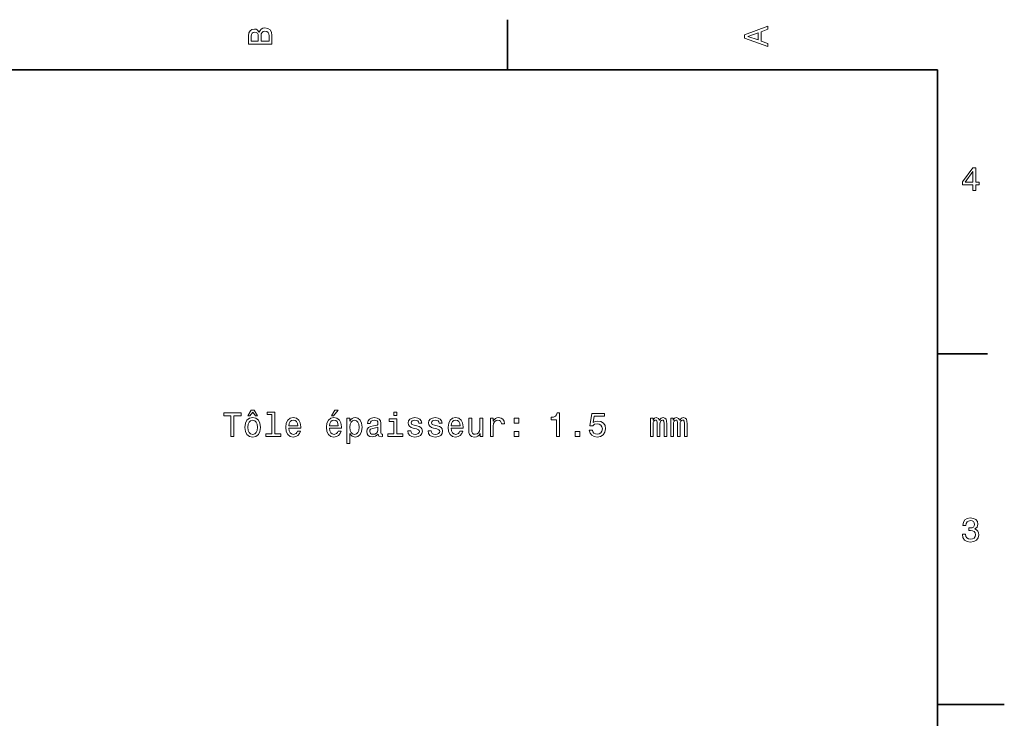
# Model space of a CAD drawing. Extents: x 0 to 297, y 0 to 210.
# Tile 8 of 8: x 150 to 297, y 103 to 208. Entities that reach past the tile are written whole.
import ezdxf

# ---------------------------------------------------------------- set-up
doc = ezdxf.new("R2010")
doc.units = 0

msp = doc.modelspace()

# ---------------------------------------------------------------- linework, layer by layer
at = {"color": 7, "lineweight": 35, "ltscale": 0.1875}
for p, q in [((222.699997, 200), (222.699997, 207.5)), ((287, 157.5), (294.5, 157.5))]:
    msp.add_line(p, q, dxfattribs=at)
at = {"color": 7, "lineweight": 35}
for p, q in [((287, 200), (10, 200)), ((287, 10), (287, 200))]:
    msp.add_line(p, q, dxfattribs=at)
at = {"color": 7, "lineweight": 35, "ltscale": 0.25}
msp.add_line((287, 105), (297, 105), dxfattribs=at)
at = {"color": 7, "lineweight": 13}
for points in [[(185.542007, 205.630417), (185.249496, 205.983429), (185.052811, 206.074219), (184.81073, 206.104477), (184.432495, 206.03891), (184.160156, 205.842224), (183.993729, 205.524506), (183.933212, 205.080704), (183.933212, 203.835022), (187.433212, 203.835022), (187.433212, 205.151306), (187.36261, 205.620331), (187.155838, 205.968307), (186.828018, 206.185165), (186.384216, 206.260818), (186.08667, 206.215424), (185.839554, 206.094391), (185.65799, 205.897705)], [(261.633209, 203.466858), (261.633209, 203.930847), (260.604401, 204.298996), (260.604401, 205.695969), (261.633209, 206.064133), (261.633209, 206.538193), (258.128174, 205.257217), (258.128174, 204.742798)], [(185.385666, 204.984879), (185.385666, 204.298996), (184.351807, 204.298996), (184.351807, 205.025223), (184.382065, 205.297562), (184.472839, 205.489197), (184.629181, 205.605194), (184.86116, 205.645538), (185.093155, 205.600143), (185.254532, 205.479111), (185.355408, 205.272339)], [(187.014618, 205.095825), (187.014618, 204.298996), (185.809296, 204.298996), (185.809296, 205.050446), (185.844589, 205.368164), (185.9505, 205.595108), (186.132065, 205.731277), (186.394302, 205.776657), (186.671692, 205.731277), (186.863327, 205.605194), (186.979324, 205.393372)], [(260.17572, 204.460388), (258.632477, 205), (260.17572, 205.539627)], [(292.277374, 181.916794), (292.731262, 181.916794), (292.731262, 182.784225), (293.23056, 182.784225), (293.23056, 183.187683), (292.731262, 183.187683), (292.731262, 185.341141), (292.272339, 185.341141), (290.739197, 183.228027), (290.739197, 182.784225), (292.277374, 182.784225)], [(291.162842, 183.187683), (292.277374, 184.756134), (292.277374, 183.187683)], [(183.832855, 148.219742), (184.130402, 148.219742), (184.559082, 148.779541), (184.982712, 148.219742), (185.280258, 148.219742), (184.801147, 149.077087), (184.317001, 149.077087)], [(196.350143, 148.219742), (196.64769, 148.219742), (197.348709, 149.077087), (196.854462, 149.077087)], [(181.286026, 145.143372), (181.75, 145.143372), (181.75, 148.219742), (182.809082, 148.219742), (182.809082, 148.643372), (180.221909, 148.643372), (180.221909, 148.219742), (181.286026, 148.219742)], [(183.378967, 146.494949), (183.459656, 145.879684), (183.69165, 145.425797), (184.059799, 145.143372), (184.554031, 145.047546), (185.043228, 145.143372), (185.411377, 145.420746), (185.643372, 145.874634), (185.729111, 146.494949), (185.643372, 147.110229), (185.411377, 147.569168), (185.043228, 147.846542), (184.554031, 147.947403), (184.059799, 147.846542), (183.69165, 147.564117), (183.459656, 147.110229)], [(183.832855, 146.5), (183.878235, 146.953888), (184.019455, 147.281708), (184.246399, 147.483429), (184.554031, 147.554031), (184.856628, 147.483429), (185.083572, 147.286743), (185.224777, 146.953888), (185.275223, 146.5), (185.224777, 146.041061), (185.083572, 145.708206), (184.856628, 145.506485), (184.554031, 145.440918), (184.246399, 145.506485), (184.019455, 145.708206), (183.878235, 146.041061)], [(187.42868, 148.391205), (187.42868, 145.516571), (186.515854, 145.516571), (186.515854, 145.143372), (188.780258, 145.143372), (188.780258, 145.516571), (187.872482, 145.516571), (187.872482, 148.764404), (186.732712, 148.764404), (186.732712, 148.391205)], [(189.970459, 146.368881), (191.745682, 146.368881), (191.750717, 146.575653), (191.670029, 147.155624), (191.44812, 147.58934), (191.095108, 147.851578), (190.626083, 147.947403), (190.167145, 147.846542), (189.814117, 147.564117), (189.587173, 147.105194), (189.506485, 146.5), (189.582138, 145.879684), (189.809082, 145.425797), (190.157059, 145.143372), (190.610947, 145.047546), (191.004318, 145.113113), (191.327087, 145.284576), (191.564117, 145.556915), (191.700287, 145.920029), (191.261536, 145.920029), (191.170746, 145.718292), (191.039627, 145.567001), (190.666428, 145.445969), (190.378967, 145.501434), (190.162109, 145.677948), (190.020889, 145.965424), (189.970459, 146.353745)], [(189.970459, 146.742081), (190.02594, 147.090057), (190.162109, 147.34726), (190.368881, 147.503601), (190.641205, 147.559082), (190.908508, 147.503601), (191.11528, 147.34726), (191.241348, 147.090057), (191.286743, 146.742081)], [(196.042511, 146.368881), (197.817719, 146.368881), (197.822769, 146.575653), (197.742081, 147.155624), (197.520172, 147.58934), (197.167145, 147.851578), (196.69812, 147.947403), (196.239197, 147.846542), (195.886169, 147.564117), (195.659225, 147.105194), (195.578537, 146.5), (195.654175, 145.879684), (195.881119, 145.425797), (196.229111, 145.143372), (196.682999, 145.047546), (197.07637, 145.113113), (197.399139, 145.284576), (197.636169, 145.556915), (197.772339, 145.920029), (197.333572, 145.920029), (197.242798, 145.718292), (197.111664, 145.567001), (196.73848, 145.445969), (196.451004, 145.501434), (196.234146, 145.677948), (196.092941, 145.965424), (196.042511, 146.353745)], [(196.042511, 146.742081), (196.097977, 147.090057), (196.234146, 147.34726), (196.440918, 147.503601), (196.713257, 147.559082), (196.980545, 147.503601), (197.187317, 147.34726), (197.3134, 147.090057), (197.358795, 146.742081)], [(199.108795, 147.432999), (199.108795, 147.851578), (198.664978, 147.851578), (198.664978, 144.094376), (199.108795, 144.094376), (199.108795, 145.556915), (199.265137, 145.319885), (199.44165, 145.163544), (199.885452, 145.047546), (200.309082, 145.143372), (200.641937, 145.430832), (200.858795, 145.88472), (200.939484, 146.5), (200.858795, 147.110229), (200.641937, 147.564117), (200.309082, 147.846542), (199.885452, 147.947403), (199.643372, 147.917145), (199.4366, 147.82132), (199.260086, 147.659943)], [(199.809799, 145.445969), (199.512253, 145.51152), (199.295395, 145.713257), (199.159225, 146.041061), (199.113831, 146.5), (199.159225, 146.953888), (199.295395, 147.281708), (199.512253, 147.478394), (199.809799, 147.548996), (200.082138, 147.478394), (200.298996, 147.276657), (200.435165, 146.948853), (200.485596, 146.5), (200.435165, 146.046112), (200.298996, 145.713257), (200.082138, 145.51152)], [(203.335022, 145.496399), (203.335022, 145.481262), (203.360229, 145.309799), (203.435883, 145.188766), (203.753601, 145.092941), (204.000717, 145.133286), (204.000717, 145.476227), (203.894806, 145.46109), (203.753601, 145.526657), (203.728394, 145.728394), (203.728394, 147.130402), (203.667877, 147.48848), (203.491364, 147.740631), (203.183716, 147.891937), (202.75, 147.947403), (202.32637, 147.886887), (202.013687, 147.715424), (201.817001, 147.44812), (201.751434, 147.095108), (201.751434, 147.064835), (202.149857, 147.064835), (202.185165, 147.276657), (202.296112, 147.427948), (202.477661, 147.518738), (202.734879, 147.554031), (202.981995, 147.528824), (203.158508, 147.453171), (203.264404, 147.322052), (203.299713, 147.140488), (203.279541, 146.92868), (203.198853, 146.822769), (202.997116, 146.772339), (202.618881, 146.731995), (202.185165, 146.641205), (201.877518, 146.479828), (201.695969, 146.227661), (201.640488, 145.854462), (201.690918, 145.521606), (201.84726, 145.27449), (202.099426, 145.118149), (202.447403, 145.062683), (202.916428, 145.168594)], [(206.118881, 145.516571), (206.118881, 147.760803), (204.979111, 147.760803), (204.979111, 147.382568), (205.675079, 147.382568), (205.675079, 145.516571), (204.767288, 145.516571), (204.767288, 145.143372), (207.036743, 145.143372), (207.036743, 145.516571)], [(206.134003, 148.764404), (205.664978, 148.764404), (205.664978, 148.260086), (206.134003, 148.260086)], [(209.124634, 146.721909), (208.695969, 146.822769), (208.378235, 146.938766), (208.272339, 147.175797), (208.302597, 147.342224), (208.408508, 147.463257), (208.579971, 147.53891), (208.827087, 147.569168), (209.064117, 147.53891), (209.250717, 147.44812), (209.371765, 147.311966), (209.422195, 147.130402), (209.855911, 147.130402), (209.855911, 147.140488), (209.780258, 147.468292), (209.573486, 147.72551), (209.250717, 147.886887), (208.827087, 147.947403), (208.398407, 147.886887), (208.085739, 147.720459), (207.889053, 147.473343), (207.828522, 147.16066), (207.873917, 146.858063), (208.015137, 146.646255), (208.247116, 146.494949), (208.585022, 146.389053), (209.079254, 146.268005), (209.381836, 146.141937), (209.46254, 146.041061), (209.492798, 145.889771), (209.447403, 145.703171), (209.32637, 145.561966), (209.129684, 145.471176), (208.867432, 145.440918), (208.590057, 145.471176), (208.388336, 145.577087), (208.252167, 145.748566), (208.196686, 145.985596), (207.768005, 145.985596), (207.838623, 145.582138), (208.045395, 145.289627), (208.373199, 145.113113), (208.827087, 145.047546), (209.301147, 145.113113), (209.649139, 145.289627), (209.860947, 145.572052), (209.9366, 145.940201), (209.881119, 146.257919), (209.724777, 146.474777), (209.467575, 146.615997)], [(212.16066, 146.721909), (211.731995, 146.822769), (211.414261, 146.938766), (211.30835, 147.175797), (211.338623, 147.342224), (211.444519, 147.463257), (211.615997, 147.53891), (211.863113, 147.569168), (212.100143, 147.53891), (212.286743, 147.44812), (212.407776, 147.311966), (212.458221, 147.130402), (212.891937, 147.130402), (212.891937, 147.140488), (212.816284, 147.468292), (212.609512, 147.72551), (212.286743, 147.886887), (211.863113, 147.947403), (211.434433, 147.886887), (211.121765, 147.720459), (210.925079, 147.473343), (210.864548, 147.16066), (210.909943, 146.858063), (211.051147, 146.646255), (211.283142, 146.494949), (211.621033, 146.389053), (212.115265, 146.268005), (212.417862, 146.141937), (212.498566, 146.041061), (212.528809, 145.889771), (212.483429, 145.703171), (212.362396, 145.561966), (212.16571, 145.471176), (211.903458, 145.440918), (211.626083, 145.471176), (211.424347, 145.577087), (211.288177, 145.748566), (211.232712, 145.985596), (210.804031, 145.985596), (210.874634, 145.582138), (211.081406, 145.289627), (211.409225, 145.113113), (211.863113, 145.047546), (212.337173, 145.113113), (212.68515, 145.289627), (212.896973, 145.572052), (212.972626, 145.940201), (212.917145, 146.257919), (212.760803, 146.474777), (212.503601, 146.615997)], [(214.258636, 146.368881), (216.033859, 146.368881), (216.03891, 146.575653), (215.958206, 147.155624), (215.736313, 147.58934), (215.383286, 147.851578), (214.914261, 147.947403), (214.455322, 147.846542), (214.102295, 147.564117), (213.875366, 147.105194), (213.794662, 146.5), (213.870316, 145.879684), (214.09726, 145.425797), (214.445251, 145.143372), (214.899139, 145.047546), (215.292511, 145.113113), (215.615265, 145.284576), (215.852295, 145.556915), (215.988464, 145.920029), (215.549713, 145.920029), (215.458923, 145.718292), (215.327805, 145.567001), (214.954605, 145.445969), (214.667145, 145.501434), (214.450287, 145.677948), (214.309082, 145.965424), (214.258636, 146.353745)], [(214.258636, 146.742081), (214.314117, 147.090057), (214.450287, 147.34726), (214.657059, 147.503601), (214.929398, 147.559082), (215.196686, 147.503601), (215.403458, 147.34726), (215.529541, 147.090057), (215.574921, 146.742081)], [(218.994232, 147.851578), (218.55043, 147.851578), (218.55043, 146.288177), (218.5, 145.925079), (218.353745, 145.662827), (218.126801, 145.501434), (217.829254, 145.451004), (217.592224, 145.491348), (217.440918, 145.612396), (217.355179, 145.819168), (217.335007, 146.111664), (217.335007, 147.851578), (216.891205, 147.851578), (216.891205, 146.07132), (216.906342, 145.713257), (217.002167, 145.41571), (217.294662, 145.143372), (217.763687, 145.047546), (218.015839, 145.082855), (218.232712, 145.17363), (218.419312, 145.329971), (218.570602, 145.556915), (218.570602, 145.143372), (218.994232, 145.143372)], [(220.108795, 145.143372), (220.552582, 145.143372), (220.552582, 146.691635), (220.597977, 147.064835), (220.734146, 147.332138), (220.956055, 147.493515), (221.253601, 147.548996), (221.475494, 147.513687), (221.641922, 147.412827), (221.742798, 147.241348), (221.778091, 147.009369), (222.226944, 147.009369), (222.166428, 147.417862), (222, 147.710373), (221.722626, 147.886887), (221.344376, 147.947403), (221.087173, 147.907059), (220.865265, 147.806198), (220.668579, 147.63472), (220.512238, 147.40274), (220.512238, 147.851578), (220.108795, 147.851578)], [(223.674347, 147.100143), (224.370316, 147.100143), (224.370316, 147.851578), (223.674347, 147.851578)], [(230.003601, 145.143372), (230.462524, 145.143372), (230.462524, 148.668594), (230.119598, 148.668594), (230.028809, 148.360947), (229.84726, 148.154175), (229.569885, 148.033142), (229.186584, 147.992798), (229.186584, 147.63472), (230.003601, 147.63472)], [(234.915695, 146.056198), (235.026642, 145.642654), (235.273773, 145.319885), (235.636871, 145.118149), (236.100861, 145.042511), (236.610229, 145.133286), (237.008636, 145.380402), (237.260803, 145.773773), (237.356628, 146.278091), (237.270889, 146.747116), (237.028809, 147.11528), (236.650574, 147.35231), (236.161377, 147.438034), (235.783142, 147.377518), (235.490631, 147.21109), (235.631836, 148.154175), (237.164978, 148.154175), (237.164978, 148.567719), (235.293945, 148.567719), (235.016571, 146.711823), (235.420013, 146.711823), (235.712524, 146.948853), (236.085724, 147.034576), (236.408493, 146.979111), (236.655609, 146.817719), (236.811951, 146.570602), (236.867432, 146.252884), (236.811951, 145.935165), (236.650574, 145.688034), (236.403442, 145.531693), (236.085724, 145.476227), (235.818436, 145.51152), (235.611664, 145.627518), (235.460358, 145.809082), (235.38472, 146.056198)], [(244.054016, 145.143372), (244.462524, 145.143372), (244.462524, 146.953888), (244.487732, 147.226227), (244.563385, 147.422913), (244.679382, 147.53891), (244.830688, 147.58429), (244.951721, 147.543945), (245.03241, 147.443085), (245.072754, 147.271606), (245.087891, 147.044662), (245.087891, 145.143372), (245.471161, 145.143372), (245.471161, 146.953888), (245.496384, 147.221176), (245.572037, 147.417862), (245.693069, 147.53891), (245.84436, 147.58429), (245.965408, 147.543945), (246.046097, 147.443085), (246.096527, 147.044662), (246.096527, 145.143372), (246.505035, 145.143372), (246.505035, 147.014404), (246.479828, 147.40274), (246.399124, 147.700287), (246.237732, 147.881851), (245.975494, 147.947403), (245.667847, 147.846542), (245.430817, 147.554031), (245.244232, 147.841492), (244.931549, 147.947403), (244.644073, 147.846542), (244.447388, 147.564117), (244.447388, 147.851578), (244.054016, 147.851578)], [(247.090057, 145.143372), (247.49855, 145.143372), (247.49855, 146.953888), (247.523773, 147.226227), (247.599411, 147.422913), (247.715408, 147.53891), (247.866699, 147.58429), (247.987732, 147.543945), (248.068436, 147.443085), (248.10878, 147.271606), (248.123901, 147.044662), (248.123901, 145.143372), (248.507202, 145.143372), (248.507202, 146.953888), (248.53241, 147.221176), (248.608063, 147.417862), (248.729095, 147.53891), (248.880402, 147.58429), (249.001434, 147.543945), (249.082123, 147.443085), (249.132553, 147.044662), (249.132553, 145.143372), (249.541046, 145.143372), (249.541046, 147.014404), (249.515839, 147.40274), (249.43515, 147.700287), (249.273773, 147.881851), (249.011505, 147.947403), (248.703888, 147.846542), (248.466858, 147.554031), (248.280243, 147.841492), (247.96756, 147.947403), (247.680115, 147.846542), (247.483429, 147.564117), (247.483429, 147.851578), (247.090057, 147.851578)], [(203.284576, 146.091492), (203.22406, 145.829254), (203.062683, 145.627518), (202.820602, 145.496399), (202.523056, 145.451004), (202.331421, 145.476227), (202.195251, 145.556915), (202.109512, 145.69812), (202.08429, 145.894806), (202.104462, 146.07132), (202.185165, 146.197403), (202.507935, 146.338623), (202.916428, 146.399139), (203.284576, 146.520172)], [(223.674347, 145.143372), (224.370316, 145.143372), (224.370316, 145.894806), (223.674347, 145.894806)], [(232.78241, 145.143372), (233.478378, 145.143372), (233.478378, 145.894806), (232.78241, 145.894806)], [(290.729126, 130.51622), (290.729126, 130.480911), (290.809814, 129.996765), (291.046844, 129.633652), (291.420044, 129.401657), (291.914276, 129.315933), (292.438782, 129.401657), (292.832153, 129.623566), (293.08429, 129.976593), (293.175079, 130.430481), (293.134735, 130.728027), (293.023773, 130.970108), (292.842224, 131.156708), (292.600159, 131.292877), (292.927948, 131.565216), (293.043945, 131.998932), (292.968292, 132.392303), (292.751434, 132.68985), (292.398407, 132.87645), (291.914276, 132.942017), (291.460388, 132.861313), (291.112396, 132.63942), (290.885468, 132.286392), (290.809814, 131.817368), (290.809814, 131.782074), (291.258636, 131.782074), (291.299011, 132.104828), (291.430115, 132.336823), (291.641937, 132.478027), (291.939484, 132.528473), (292.201721, 132.488113), (292.393372, 132.382217), (292.509369, 132.210739), (292.554749, 131.97876), (292.509369, 131.731628), (292.388336, 131.565216), (292.176514, 131.46434), (291.889069, 131.434082), (291.692383, 131.439133), (291.692383, 131.04071), (291.939484, 131.050797), (292.257202, 131.005417), (292.494232, 130.884369), (292.635468, 130.687683), (292.685883, 130.430481), (292.630402, 130.13797), (292.484161, 129.921112), (292.252167, 129.784943), (291.944519, 129.739563), (291.626801, 129.789993), (291.394806, 129.941284), (291.248566, 130.183365), (291.193085, 130.51622)]]:
    msp.add_lwpolyline(points, close=True, dxfattribs=at)

doc.saveas('drawing.dxf')
